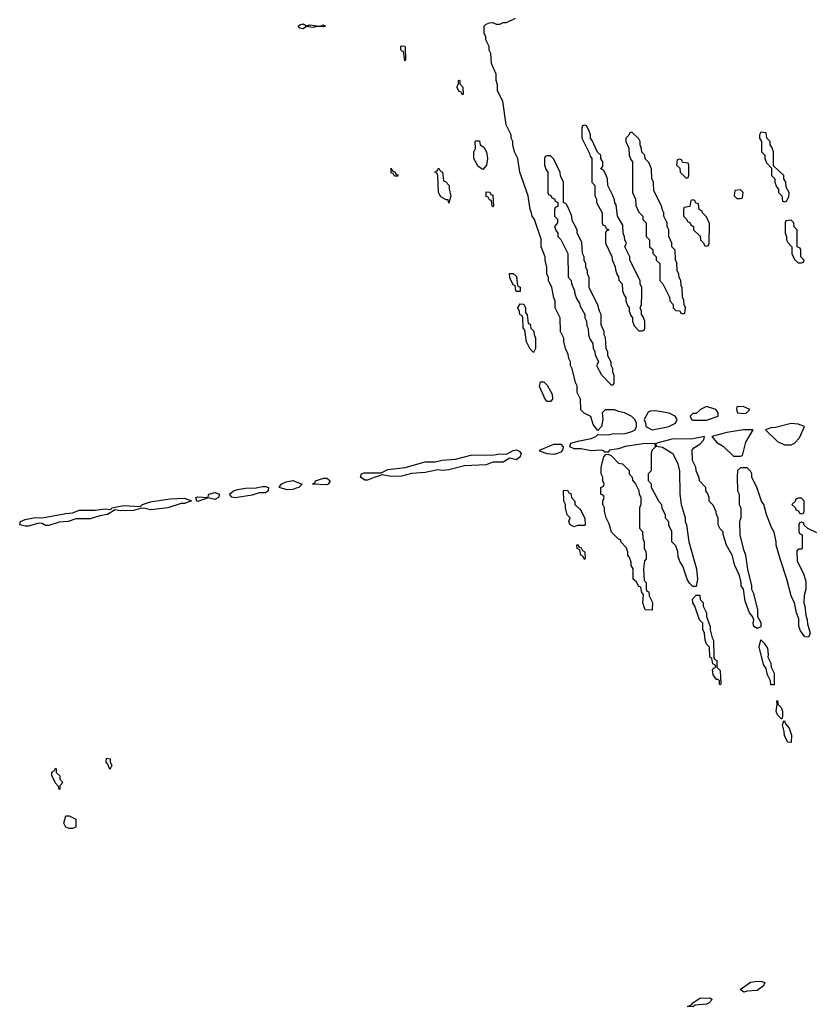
# Model space of a CAD drawing. Header units: inches. Extents: x 2769379 to 2883802, y 684208 to 828654.
# Tile 217 of 256: x 2836698 to 2841369, y 748322 to 754129. Entities that reach past the tile are written whole.
import ezdxf

# ---------------------------------------------------------------- set-up
doc = ezdxf.new("R2010")
doc.units = ezdxf.units.IN
doc.header["$MEASUREMENT"] = 0
for name, color, linetype in [('C8734', 7, 'Continuous'), ('C8735', 7, 'Continuous'), ('C8744', 7, 'Continuous'), ('C8745', 7, 'Continuous')]:
    doc.layers.add(name, color=color, linetype=linetype)

msp = doc.modelspace()

# ---------------------------------------------------------------- linework, layer by layer
at = {"layer": 'C8734', "color": 2, "elevation": 2}
for points in [[(2837230, 749706), (2837218, 749738), (2837208, 749750), (2837210, 749774), (2837232, 749770), (2837232.7, 749752.7), (2837242, 749730)], [(2836930, 749588), (2836927.3, 749607.3), (2836910, 749626), (2836888.4, 749671.6), (2836888.4, 749691.6), (2836902, 749698), (2836910, 749714), (2836914, 749710), (2836914, 749690), (2836934, 749670), (2836934, 749650), (2836952, 749630), (2836934, 749610), (2836934, 749590)], [(2836990, 749358), (2836970, 749366), (2836958, 749390), (2836970, 749434), (2836990, 749434), (2837030, 749414), (2837030, 749366), (2837010, 749358)]]:
    msp.add_lwpolyline(points, close=True, dxfattribs=at)
at = {"layer": 'C8735', "color": 2, "elevation": 2}
for points in [[(2840000, 751903.3), (2839988, 751930), (2839988, 751970), (2839978, 751990), (2839958, 752070), (2839948, 752090), (2839948, 752110), (2839938, 752130), (2839934.6, 752154.6), (2839918, 752190), (2839908, 752230), (2839908, 752250), (2839888, 752290), (2839886, 752370), (2839858, 752430), (2839858, 752470), (2839848.9, 752488.9), (2839838, 752550), (2839818, 752590), (2839818, 752610), (2839808.9, 752628.9), (2839808.4, 752668.4), (2839798, 752710), (2839798, 752730), (2839775.3, 752790), (2839774.6, 752834.6), (2839735.3, 752950), (2839722, 752970), (2839716.4, 752996.4), (2839708.9, 753008.9), (2839698, 753090), (2839648.7, 753230), (2839638, 753310), (2839618, 753350), (2839608, 753390), (2839608, 753410), (2839598, 753430), (2839598, 753450), (2839568.4, 753508.4), (2839548.4, 753648.4), (2839518, 753710), (2839516.4, 753743.6), (2839508.7, 753770), (2839508.4, 753808.4), (2839482, 753870), (2839478, 753930), (2839468, 753950), (2839468, 753970), (2839448, 754010), (2839447.3, 754027.3), (2839438, 754050), (2839438, 754090), (2839450, 754102), (2839470, 754111), (2839490, 754111.3), (2839510, 754102), (2839530, 754102), (2839550, 754112), (2839570, 754112), (2839623.1, 754136.9)], [(2840000, 752845), (2839988, 752870), (2839987.3, 752887.3), (2839978, 752910), (2839960.4, 752940.4), (2839954.6, 752974.6), (2839936.4, 753016.4), (2839922, 753042), (2839906, 753050), (2839906, 753170), (2839888.4, 753208.4), (2839887.3, 753227.3), (2839850, 753306), (2839830, 753326), (2839810, 753326), (2839798, 753322), (2839794, 753310), (2839794, 753270), (2839803.6, 753243.6), (2839814, 753230), (2839814, 753110), (2839818, 753098), (2839832, 753092), (2839838, 753078), (2839852.7, 753072.7), (2839858, 753058), (2839874, 753050), (2839872.7, 753027.3), (2839858, 753022), (2839854, 753010), (2839854, 752970), (2839871.6, 752951.6), (2839872, 752930), (2839854, 752910), (2839863.6, 752883.6), (2839874, 752870), (2839874, 752850), (2839891.6, 752831.6), (2839932, 752750), (2839934, 752610), (2839951.6, 752591.6), (2839952.7, 752572.7), (2839972, 752530), (2839972.7, 752512.7), (2839983.6, 752483.6), (2839999.6, 752459.6), (2840000, 752458)], [(2840000, 751597.3), (2839970, 751598), (2839944, 751610), (2839949.5, 751630.5), (2840000, 751645.1)], [(2840000, 751146), (2839990, 751146), (2839970, 751138), (2839946, 751150), (2839938, 751170), (2839946, 751190), (2839928.4, 751208.4), (2839918, 751250), (2839918, 751270), (2839908.9, 751288.9), (2839907.3, 751352.7), (2839930, 751354), (2839938, 751338), (2839950, 751334), (2839954, 751310), (2839974, 751290), (2839974, 751270), (2840000, 751243.4)], [(2840000, 751003.1), (2839988, 751010), (2839986, 751030), (2839990, 751034), (2839998, 751018), (2840000, 751017.3)]]:
    msp.add_lwpolyline(points, dxfattribs=at)
for points in [[(2838390, 754092), (2838410, 754098), (2838468.9, 754091.1), (2838490, 754098), (2838502, 754090), (2838490, 754086.6), (2838450.9, 754089.1), (2838430, 754082), (2838390, 754089), (2838370, 754075.3), (2838350, 754078), (2838342, 754090), (2838350, 754098), (2838370, 754104.7)], [(2838970, 753886), (2838962, 753942), (2838950, 753946), (2838947.3, 753952.7), (2838946, 753970), (2838950, 753974), (2838970, 753972), (2838972.7, 753967.3), (2838974, 753890)], [(2839310, 753686), (2839302, 753702), (2839290, 753706), (2839278, 753730), (2839286, 753750), (2839286, 753770), (2839290, 753772), (2839294, 753770), (2839294, 753750), (2839312, 753730), (2839314, 753690)], [(2839430, 753246), (2839403.1, 753263.1), (2839378, 753310), (2839378, 753350), (2839388, 753370), (2839386, 753410), (2839390, 753414), (2839410, 753414), (2839414, 753390), (2839436.9, 753376.9), (2839452, 753350), (2839458, 753310), (2839452, 753270)], [(2838910, 753206), (2838902, 753222), (2838890, 753226), (2838890, 753254), (2838898, 753238), (2838914, 753230), (2838918, 753218), (2838930, 753214), (2838930, 753206)], [(2839230, 753046), (2839226, 753066), (2839214, 753066), (2839183.1, 753083.1), (2839168, 753110), (2839166, 753210), (2839162, 753222), (2839148, 753230), (2839162, 753238), (2839170, 753254), (2839178, 753238), (2839192, 753230), (2839198, 753178), (2839210, 753174), (2839232, 753150), (2839232, 753130), (2839242, 753090)], [(2839490, 753026), (2839486, 753030), (2839482, 753062), (2839470, 753066), (2839462, 753082), (2839450, 753086), (2839450, 753114), (2839471.3, 753111.3), (2839478, 753098), (2839490, 753094), (2839494, 753030)], [(2839630, 752526), (2839626, 752530), (2839622, 752562), (2839610, 752566), (2839590, 752606), (2839588.7, 752631.3), (2839610, 752632), (2839630, 752614), (2839632.7, 752572.7), (2839638, 752558), (2839651.1, 752551.1), (2839650, 752526)], [(2839730, 752166), (2839710, 752186), (2839689.1, 752229.1), (2839678, 752298), (2839668.4, 752311.6), (2839666, 752370), (2839662, 752382), (2839648, 752390), (2839647.3, 752407.3), (2839638, 752430), (2839650, 752454), (2839671.6, 752451.6), (2839682, 752430), (2839682, 752402), (2839692.7, 752387.3), (2839698, 752338), (2839710, 752334), (2839714, 752310), (2839731.6, 752291.6), (2839732.7, 752272.7), (2839742, 752250), (2839742, 752190)], [(2839810, 751878), (2839798, 751890), (2839764.7, 751964.7), (2839770, 751994), (2839790, 751994), (2839810, 751974), (2839839.6, 751919.6), (2839842, 751890), (2839830, 751878)], [(2839630, 751533), (2839590, 751542), (2839550, 751519.6), (2839490, 751519.7), (2839450, 751503.1), (2839322.6, 751497.4), (2839230, 751474), (2839190, 751471.1), (2839165.8, 751474.2), (2839090, 751457.6), (2839010, 751451.8), (2838950, 751437.4), (2838890, 751435.6), (2838836.3, 751443.7), (2838790, 751428), (2838750, 751413.6), (2838733.8, 751413.8), (2838709.6, 751430), (2838715.1, 751450), (2838730, 751456.5), (2838830, 751457.3), (2838870, 751476.5), (2838972.8, 751487.2), (2839090, 751520.3), (2839150, 751520.3), (2839189.7, 751530.3), (2839270, 751536), (2839360.4, 751559.6), (2839496.6, 751563.4), (2839530, 751568.7), (2839570, 751566.8), (2839610, 751588.5), (2839630, 751592.2), (2839644.8, 751584.8), (2839656.4, 751570), (2839650.2, 751549.8)], [(2839850, 751564.2), (2839810, 751567.6), (2839770, 751582), (2839765.2, 751590), (2839850, 751626), (2839890, 751624.9), (2839904.9, 751610), (2839900.5, 751590), (2839890, 751578), (2839870, 751569.6)], [(2838276, 751356), (2838229, 751370), (2838241.2, 751390), (2838270, 751403.6), (2838310, 751410.4), (2838364.7, 751390), (2838344.7, 751370), (2838330, 751366.6), (2838310, 751358.5)], [(2838510, 751386), (2838426, 751390), (2838440.4, 751399.6), (2838444, 751410), (2838490, 751425.3), (2838510, 751424.9), (2838530.3, 751410), (2838518, 751390)], [(2837850, 751299.6), (2837810, 751309.3), (2837750, 751286.6), (2837744, 751290), (2837737.2, 751310), (2837750, 751315.8), (2837808.7, 751311.3), (2837814, 751330), (2837850, 751341.1), (2837877.3, 751330), (2837870.6, 751310)], [(2838150, 751338.4), (2838110, 751339.3), (2838070, 751325.6), (2837970, 751309.7), (2837950, 751313.2), (2837936, 751330), (2837959, 751350), (2837982.6, 751357.4), (2838030, 751366.4), (2838092.9, 751367.1), (2838130, 751374.9), (2838150, 751376), (2838166.8, 751370), (2838164.9, 751350)], [(2837470, 751237.4), (2837430, 751247), (2837410, 751246), (2837370, 751234), (2837290, 751233.2), (2837262, 751238), (2837216, 751210), (2837170, 751203.6), (2837114.4, 751185.6), (2837030, 751185.1), (2836984.7, 751170), (2836930, 751165.7), (2836870, 751146.6), (2836850, 751146.3), (2836830, 751157.2), (2836810, 751159.3), (2836750, 751142.6), (2836730, 751141.3), (2836698, 751150), (2836702.7, 751170), (2836730, 751180.9), (2836790, 751192.7), (2836830.4, 751190.4), (2836970, 751217.3), (2837010, 751221.1), (2837050, 751237), (2837144.2, 751235.8), (2837203.4, 751243.4), (2837230, 751241), (2837238, 751242), (2837242, 751250), (2837310, 751264), (2837410, 751258), (2837422, 751270), (2837470, 751285.7), (2837583.1, 751303.1), (2837670, 751306.8), (2837711.3, 751291.3), (2837670, 751276), (2837650, 751276), (2837571.3, 751250), (2837490, 751239.7)]]:
    msp.add_lwpolyline(points, close=True, dxfattribs=at)
at = {"layer": 'C8744', "color": 2, "elevation": 2}
for points in [[(2841250, 749866), (2841230, 749868), (2841210, 749906), (2841208.7, 749930), (2841198, 749970), (2841206, 749994), (2841210, 749994), (2841216.9, 749976.9), (2841238, 749950), (2841251, 749910)], [(2840970, 748392.7), (2840949.2, 748410), (2841010, 748453), (2841050, 748458.9), (2841076.7, 748456.7), (2841094.8, 748450), (2841086.4, 748430), (2841050, 748403.5), (2840990, 748398.7)], [(2840670, 748307.6), (2840638, 748310), (2840662, 748318), (2840669, 748330), (2840710, 748357.3), (2840770, 748360.5), (2840784, 748350), (2840766.8, 748330), (2840750, 748323), (2840682.8, 748317.2)]]:
    msp.add_lwpolyline(points, close=True, dxfattribs=at)
at = {"layer": 'C8745', "color": 2, "elevation": 2}
for points in [[(2840030, 753506), (2840018, 753502), (2840014, 753490), (2840014, 753430), (2840059.6, 753339.6), (2840063.6, 753323.6), (2840074, 753310), (2840074, 753170), (2840092, 753150), (2840092, 753090), (2840102, 753070), (2840102, 753050), (2840134, 752990), (2840134, 752930), (2840138, 752918), (2840152.7, 752912.7), (2840158, 752898), (2840174, 752890), (2840158, 752882), (2840154, 752870), (2840154, 752810), (2840191.6, 752731.6), (2840192.7, 752712.7), (2840211.6, 752671.6), (2840212.7, 752652.7), (2840223.6, 752623.6), (2840231.6, 752611.6), (2840232.7, 752592.7), (2840252, 752570), (2840254, 752530), (2840263.6, 752503.6), (2840274, 752490), (2840274, 752470), (2840283.6, 752443.6), (2840294, 752430), (2840294, 752410), (2840303.6, 752383.6), (2840314, 752370), (2840314, 752350), (2840323.6, 752323.6), (2840350, 752294), (2840370, 752294), (2840382, 752298), (2840386, 752310), (2840386, 752350), (2840376.4, 752376.4), (2840366, 752390), (2840366, 752410), (2840358, 752430), (2840366, 752450), (2840368, 752510), (2840368, 752550), (2840358, 752570), (2840358, 752590), (2840298, 752710), (2840298, 752730), (2840268.4, 752788.4), (2840278, 752810), (2840268.4, 752828.4), (2840267.3, 752847.3), (2840258, 752870), (2840256.4, 752916.4), (2840226, 752970), (2840216.4, 753036.4), (2840208.4, 753048.4), (2840207.3, 753067.3), (2840196.4, 753096.4), (2840168, 753150), (2840166, 753190), (2840156.4, 753216.4), (2840142, 753242), (2840126, 753250), (2840138, 753262), (2840138, 753290), (2840126, 753310), (2840126, 753330), (2840107.3, 753347.3), (2840076.4, 753416.4), (2840066, 753430), (2840066, 753450), (2840056.4, 753476.4), (2840042, 753502)], [(2840310, 753466), (2840298, 753462), (2840292.7, 753447.3), (2840274, 753430), (2840274, 753410), (2840291.6, 753371.6), (2840294, 753330), (2840303.6, 753303.6), (2840314, 753290), (2840314, 753110), (2840332, 753070), (2840332.7, 753032.7), (2840350, 752994), (2840374, 752970), (2840374, 752950), (2840394, 752930), (2840394, 752850), (2840414, 752830), (2840414, 752790), (2840432.7, 752772.7), (2840434, 752750), (2840454, 752730), (2840454, 752710), (2840474, 752690), (2840474, 752590), (2840491.6, 752571.6), (2840531.6, 752491.6), (2840534, 752470), (2840554, 752450), (2840554, 752430), (2840570, 752414), (2840592.7, 752412.7), (2840598, 752398), (2840610, 752394), (2840622, 752398), (2840626, 752430), (2840618, 752450), (2840616.4, 752476.4), (2840608, 752490), (2840607.3, 752547.3), (2840600.4, 752560.4), (2840598, 752590), (2840588.4, 752608.4), (2840587.3, 752627.3), (2840578, 752650), (2840574.6, 752694.6), (2840567.3, 752712.7), (2840566, 752770), (2840546, 752790), (2840546, 752810), (2840528, 752850), (2840528, 752890), (2840518, 752910), (2840518, 752930), (2840498, 752970), (2840498, 752990), (2840488.4, 753008.4), (2840487.3, 753027.3), (2840440.4, 753120.4), (2840438, 753170), (2840427.3, 753192.7), (2840426, 753250), (2840410, 753286), (2840388.4, 753308.4), (2840386, 753330), (2840368.4, 753348.4), (2840367.3, 753367.3), (2840358, 753390), (2840358, 753410), (2840350, 753426)], [(2841070, 753466), (2841062, 753450), (2841062, 753430), (2841074, 753410), (2841074, 753350), (2841094, 753330), (2841094, 753310), (2841103.6, 753283.6), (2841134, 753254), (2841134, 753210), (2841154, 753190), (2841154, 753170), (2841163.6, 753143.6), (2841174, 753130), (2841174, 753110), (2841194, 753090), (2841198, 753058), (2841210, 753054), (2841222, 753058), (2841236.4, 753083.6), (2841238, 753110), (2841220.4, 753140.4), (2841218, 753170), (2841206, 753190), (2841206, 753210), (2841146, 753266), (2841146, 753350), (2841136.4, 753376.4), (2841126, 753390), (2841126, 753410), (2841106, 753430), (2841102, 753462)], [(2840590, 753306), (2840578, 753302), (2840574, 753270), (2840592.7, 753252.7), (2840594, 753230), (2840630, 753194), (2840642, 753198), (2840646, 753210), (2840646, 753270), (2840642, 753282), (2840610, 753286), (2840602, 753302)], [(2840950, 753126), (2840918, 753122), (2840914, 753090), (2840930, 753074), (2840950, 753074), (2840962, 753078), (2840966, 753110)], [(2840670, 753066), (2840658, 753062), (2840652.7, 753027.3), (2840618, 753022), (2840614, 753010), (2840614, 752970), (2840632.7, 752952.7), (2840638, 752938), (2840652.7, 752932.7), (2840658, 752918), (2840674, 752910), (2840674, 752890), (2840712.7, 752852.7), (2840714, 752830), (2840732.7, 752812.7), (2840738, 752798), (2840750, 752794), (2840762, 752798), (2840766, 752810), (2840767.3, 752927.3), (2840750, 752966), (2840726, 752990), (2840722, 753002), (2840706, 753010), (2840702, 753042), (2840687.3, 753047.3), (2840682, 753062)], [(2841250, 752946), (2841218, 752942), (2841214, 752930), (2841214, 752870), (2841222, 752850), (2841222, 752830), (2841230, 752814), (2841254, 752790), (2841254, 752750), (2841270, 752714), (2841290, 752694), (2841310, 752694), (2841322, 752698), (2841326, 752710), (2841306, 752730), (2841306, 752770), (2841302, 752782), (2841286, 752790), (2841286, 752890), (2841267.3, 752907.3), (2841266, 752930)], [(2840450, 751822), (2840419.6, 751820.4), (2840405.4, 751814.6), (2840382, 751770), (2840390.9, 751750.9), (2840392, 751730), (2840430, 751710.8), (2840510, 751726.4), (2840528, 751730), (2840568, 751750), (2840578, 751770), (2840566, 751790), (2840530, 751808)], [(2840750, 751848), (2840714, 751830), (2840690, 751806), (2840670, 751806), (2840654, 751790), (2840662, 751770), (2840670, 751766), (2840750, 751767.3), (2840818, 751790), (2840818, 751810), (2840806, 751830)], [(2840967.3, 751847.3), (2840930, 751846), (2840927.3, 751830), (2840934, 751810), (2840970, 751806.8), (2840986, 751810), (2841006, 751830)], [(2841250, 751747.3), (2841156.7, 751723.3), (2841130, 751722.7), (2841098, 751710), (2841170, 751642), (2841210, 751622), (2841250, 751622), (2841270, 751632), (2841298, 751662), (2841328, 751730), (2841290, 751743.7)], [(2841026, 751710), (2840969.4, 751709.4), (2840870, 751694.7), (2840782, 751670), (2840810, 751638), (2840850, 751612), (2840910, 751554), (2840950, 751554), (2840962, 751558), (2840982, 751638)], [(2840430, 750646), (2840389.1, 750649.1), (2840375.3, 750690), (2840378, 750738), (2840368, 750750), (2840362, 750782), (2840350, 750786), (2840335.3, 750815.3), (2840318, 750830), (2840318, 750890), (2840306, 750910), (2840306, 750930), (2840296.4, 750956.4), (2840286, 750970), (2840286, 750990), (2840276.4, 751016.4), (2840247.3, 751047.3), (2840242, 751062), (2840230, 751066), (2840190, 751106), (2840176.4, 751156.4), (2840158, 751190), (2840148, 751230), (2840148, 751250), (2840138, 751270), (2840138, 751290), (2840146, 751310), (2840142, 751322), (2840126, 751330), (2840126, 751370), (2840142, 751378), (2840146, 751390), (2840138, 751410), (2840138, 751430), (2840128, 751450), (2840128.7, 751490), (2840145.2, 751550), (2840155.3, 751564.7), (2840170, 751566), (2840190, 751556), (2840230, 751514), (2840254, 751510), (2840294, 751470), (2840294, 751450), (2840311.6, 751431.6), (2840312.7, 751412.7), (2840331.6, 751391.6), (2840351.6, 751351.6), (2840352.7, 751332.7), (2840362, 751310), (2840362, 751270), (2840354, 751250), (2840354, 751130), (2840372, 751110), (2840374, 751070), (2840382, 751050), (2840382, 751010), (2840391.6, 750991.6), (2840394, 750970), (2840394, 750950), (2840383.6, 750936.4), (2840378, 750890), (2840382, 750822), (2840394, 750810), (2840394, 750770), (2840398, 750758), (2840410, 750754), (2840412, 750730), (2840431.1, 750691.1)], [(2841310, 751306), (2841290, 751306), (2841278, 751302), (2841272.7, 751287.3), (2841254, 751270), (2841272.7, 751252.7), (2841278, 751238), (2841292.7, 751232.7), (2841298, 751218), (2841310, 751214), (2841322, 751218), (2841326, 751230), (2841326, 751290)], [(2840830, 750206), (2840826, 750210), (2840826, 750230), (2840818, 750238), (2840810, 750238), (2840790, 750266), (2840785.6, 750294.4), (2840790, 750302), (2840806, 750310), (2840802, 750322), (2840788, 750330), (2840782, 750362), (2840768.9, 750368.9), (2840767.3, 750427.3), (2840750, 750446), (2840742, 750470), (2840738, 750510), (2840728.4, 750531.6), (2840728, 750570), (2840708.7, 750590), (2840682, 750670), (2840668.7, 750690), (2840668.4, 750711.6), (2840690, 750734), (2840710, 750734), (2840712, 750710), (2840730.8, 750690.8), (2840731.3, 750670), (2840751, 750630), (2840751, 750610), (2840771.3, 750550), (2840771.3, 750530), (2840783.6, 750483.6), (2840791.6, 750468.4), (2840794, 750370), (2840798, 750358), (2840811.3, 750350), (2840812, 750310), (2840831, 750290), (2840834, 750210)], [(2841130, 750206), (2841128, 750230), (2841110, 750266), (2841102, 750302), (2841086.3, 750326.3), (2841061.2, 750430), (2841070, 750472), (2841090, 750452), (2841110, 750422), (2841114.4, 750385.6), (2841111.3, 750370), (2841130, 750334), (2841131.3, 750310), (2841150, 750274), (2841150, 750206)], [(2841190, 750006), (2841168.7, 750030), (2841162, 750050), (2841168, 750090), (2841166, 750110), (2841170, 750114), (2841172, 750090), (2841190, 750072), (2841198, 750050), (2841198, 750022), (2841194, 750006)]]:
    msp.add_lwpolyline(points, close=True, dxfattribs=at)
for points in [[(2840000, 752458), (2840003.6, 752443.6), (2840032, 752390), (2840032, 752370), (2840042, 752350), (2840043.6, 752323.6), (2840052.7, 752307.3), (2840054, 752270), (2840063.6, 752243.6), (2840079.6, 752219.6), (2840082, 752190), (2840091.6, 752171.6), (2840092.7, 752152.7), (2840112, 752110), (2840102, 752090), (2840130, 752034), (2840190, 751974), (2840202, 751978), (2840206, 751990), (2840206, 752030), (2840198, 752050), (2840198, 752070), (2840188.4, 752088.4), (2840187.3, 752107.3), (2840168.4, 752148.4), (2840167.3, 752167.3), (2840158, 752190), (2840154.6, 752254.6), (2840146, 752270), (2840146, 752290), (2840128, 752330), (2840128, 752390), (2840118, 752410), (2840110, 752446), (2840058, 752550), (2840058, 752610), (2840048.4, 752628.4), (2840047.3, 752647.3), (2840038, 752670), (2840038, 752690), (2840028.4, 752708.4), (2840028, 752730), (2840018, 752750), (2840014.6, 752814.6), (2840000, 752845)], [(2840000, 751645.1), (2840010, 751648), (2840070, 751659.1), (2840098, 751670), (2840110, 751682), (2840170, 751680.7), (2840194.2, 751685.8), (2840270, 751688.9), (2840310, 751700.7), (2840328.7, 751710), (2840338, 751730), (2840338, 751750), (2840328, 751770), (2840310, 751788), (2840266, 751810), (2840230, 751818), (2840210, 751828), (2840152.7, 751827.3), (2840134, 751810), (2840138, 751770), (2840131.1, 751728.9), (2840110, 751706), (2840082, 751742), (2840068.4, 751788.4), (2840028.4, 751808.4), (2840008.4, 751828.4), (2840006, 751890), (2840000, 751903.3)], [(2841402, 751102), (2841347.3, 751127.3), (2841327.3, 751147.3), (2841322, 751162), (2841310, 751166), (2841298, 751162), (2841294, 751150), (2841294, 751110), (2841298, 751098), (2841314, 751090), (2841314, 751010), (2841310, 751006), (2841290, 751006), (2841283.6, 750996.4), (2841285.4, 750934.6), (2841322, 750862), (2841335.3, 750815.3), (2841336, 750770), (2841326.4, 750733.6), (2841324.7, 750690), (2841330.7, 750670.7), (2841336, 750616), (2841344.7, 750590), (2841345.4, 750565.4), (2841362, 750510), (2841352.7, 750487.3), (2841330, 750488.7), (2841304.7, 750524.7), (2841295.3, 750550), (2841294.6, 750594.6), (2841281.2, 750630), (2841269.1, 750689.1), (2841249, 750730), (2841224, 750830), (2841184, 750950), (2841162, 751030), (2841162, 751050), (2841150, 751106), (2841133.6, 751133.6), (2841104, 751210), (2841088.7, 751270), (2841075.3, 751290), (2841050, 751366), (2841018, 751430), (2841018, 751450), (2841010, 751466), (2840990, 751486), (2840950, 751486), (2840934, 751470), (2840932, 751430), (2840934, 751350), (2840942, 751330), (2840942, 751270), (2840952, 751250), (2840952, 751190), (2840944.7, 751170), (2840946, 751090), (2840966, 751010), (2840981, 750970), (2840991.6, 750888.4), (2841016, 750790), (2841016, 750770), (2841026, 750750), (2841050.8, 750650), (2841051.3, 750610), (2841070, 750574), (2841070, 750548), (2841050, 750538), (2841029.2, 750550), (2841025.2, 750570), (2841028.7, 750590), (2841022, 750610), (2841004, 750630), (2840979, 750699), (2840968, 750770), (2840955.3, 750790), (2840955.3, 750810), (2840944, 750850), (2840918, 750910), (2840902, 750970), (2840868.7, 751030), (2840848, 751092), (2840848, 751108), (2840830, 751126), (2840818, 751150), (2840818, 751190), (2840808.4, 751208.4), (2840807.3, 751227.3), (2840790, 751266), (2840766, 751290), (2840766, 751310), (2840756.4, 751336.4), (2840746, 751350), (2840746, 751370), (2840708.4, 751408.4), (2840707.3, 751427.3), (2840688.4, 751468.4), (2840688, 751490), (2840668, 751530), (2840666, 751590), (2840676.4, 751603.6), (2840710, 751624.7), (2840734, 751650), (2840738, 751670), (2840670, 751657.7), (2840546, 751654), (2840452, 751630), (2840454, 751614), (2840490, 751606.8), (2840551, 751571), (2840582, 751510), (2840591.6, 751468.4), (2840592, 751330), (2840601, 751270), (2840624.7, 751190), (2840624.7, 751170), (2840631.3, 751150), (2840646, 751050), (2840691, 750890), (2840698, 750830), (2840690, 750786), (2840670, 750786), (2840650, 750806), (2840635.3, 750830), (2840610, 750906), (2840593.6, 750933.6), (2840583.1, 750963.1), (2840582, 750990), (2840570, 751026), (2840546, 751050), (2840546, 751110), (2840528.4, 751148.4), (2840527.3, 751167.3), (2840508.4, 751188.4), (2840507.3, 751207.3), (2840488.4, 751248.4), (2840487.3, 751267.3), (2840470, 751286), (2840426, 751370), (2840426, 751390), (2840408.4, 751408.4), (2840408, 751452), (2840426, 751470), (2840425.2, 751570), (2840429.5, 751590.5), (2840448.7, 751610), (2840448, 751628), (2840389.6, 751629.6), (2840270, 751612.2), (2840230, 751598.5), (2840178, 751590), (2840170, 751578), (2840150, 751578), (2840145.2, 751585.2), (2840129.5, 751589.5), (2840070, 751586.3), (2840010, 751597), (2840000, 751597.3)], [(2840000, 751243.4), (2840011.6, 751231.6), (2840032.7, 751187.3), (2840034, 751150), (2840030, 751146), (2840000, 751146)], [(2840000, 751017.3), (2840010, 751014), (2840018, 750998), (2840032, 750990), (2840034, 750950), (2840030, 750946), (2840022, 750962), (2840008, 750970), (2840002, 751002), (2840000, 751003.1)]]:
    msp.add_lwpolyline(points, dxfattribs=at)

doc.saveas('drawing.dxf')
